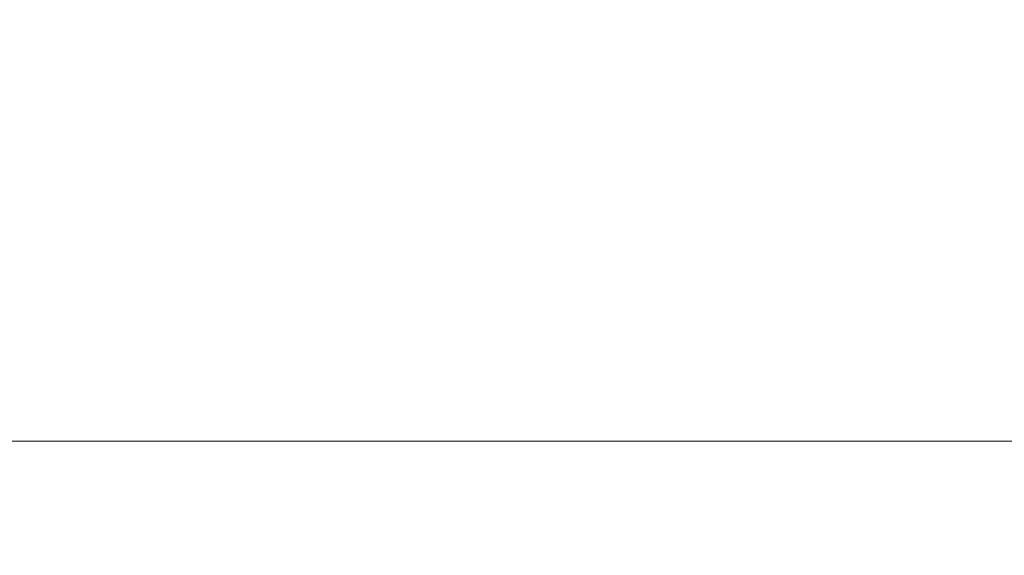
# Model space of a CAD drawing. Header units: millimetres. Extents: x -200 to 200, y -17 to 153.
# Tile 88 of 159: x 41.61 to 47.95, y 129.16 to 132.62. Entities that reach past the tile are written whole.
import ezdxf

# ---------------------------------------------------------------- set-up
doc = ezdxf.new("R2010")
doc.units = ezdxf.units.MM
doc.header["$LTSCALE"] = 12.7
doc.layers.add('Lighting-LED', color=7, linetype='Continuous', lineweight=5, true_color=0x000000)

msp = doc.modelspace()

# ---------------------------------------------------------------- linework, layer by layer
at = {"layer": 'Lighting-LED', "color": 18, "linetype": 'Continuous', "lineweight": 5, "true_color": 0x000000}
for points, invisible_edges in [([(42.8373, 133.3051, -120.1037), (41.2434, 133.3051, -125.1589), (40.96, 132.4809, -125.0829), (42.5616, 132.4809, -120.0033)], 15), ([(42.8373, 133.3051, -319.9633), (41.2434, 133.3051, -325.0186), (40.96, 132.4809, -324.9426), (42.5616, 132.4809, -319.863)], 15), ([(41.2434, 133.305, -156.6101), (42.8373, 133.3049, -161.6653), (42.5616, 132.4807, -161.7657), (40.96, 132.4807, -156.6861)], 15), ([(41.2434, 133.305, -356.4698), (42.8373, 133.3049, -361.525), (42.5616, 132.4807, -361.6254), (40.96, 132.4807, -356.5457)], 15), ([(44.8658, 133.3051, -115.2066), (42.8373, 133.3051, -120.1037), (42.5616, 132.4809, -120.0033), (44.5998, 132.4809, -115.0826)], 15), ([(44.8658, 133.3051, -315.0663), (42.8373, 133.3051, -319.9633), (42.5616, 132.4809, -319.863), (44.5998, 132.4809, -314.9422)], 15), ([(42.8373, 133.3049, -161.6653), (44.8658, 133.3049, -166.5624), (44.5998, 132.4807, -166.6864), (42.5616, 132.4807, -161.7657)], 15), ([(42.8373, 133.3049, -361.525), (44.8658, 133.3049, -366.4221), (44.5998, 132.4807, -366.5461), (42.5616, 132.4807, -361.6254)], 15), ([(47.3133, 133.3051, -110.505), (44.8658, 133.3051, -115.2066), (44.5998, 132.4809, -115.0826), (47.0591, 132.4809, -110.3582)], 15), ([(47.3133, 133.3051, -310.3646), (44.8658, 133.3051, -315.0663), (44.5998, 132.4809, -314.9422), (47.0591, 132.4809, -310.2179)], 15), ([(44.8658, 133.3049, -166.5624), (47.3133, 133.3049, -171.264), (47.0591, 132.4807, -171.4108), (44.5998, 132.4807, -166.6864)], 15), ([(44.8658, 133.3049, -366.4221), (47.3133, 133.3049, -371.1237), (47.0591, 132.4807, -371.2704), (44.5998, 132.4807, -366.5461)], 15), ([(50.1613, 133.3052, -106.0345), (47.3133, 133.3051, -110.505), (47.0591, 132.4809, -110.3582), (49.9209, 132.4809, -105.8662)], 15), ([(50.1613, 133.3052, -305.8942), (47.3133, 133.3051, -310.3646), (47.0591, 132.4809, -310.2179), (49.9209, 132.4809, -305.7259)], 15), ([(47.3133, 133.3049, -171.264), (50.1613, 133.3049, -175.7345), (49.9209, 132.4806, -175.9028), (47.0591, 132.4807, -171.4108)], 15), ([(47.3133, 133.3049, -371.1237), (50.1613, 133.3049, -375.5941), (49.9209, 132.4806, -375.7625), (47.0591, 132.4807, -371.2704)], 15), ([(42.5616, 132.4809, -120.0033), (40.96, 132.4809, -125.0829), (40.7459, 131.6345, -125.0256), (42.3533, 131.6345, -119.9275)], 15), ([(42.5616, 132.4809, -319.863), (40.96, 132.4809, -324.9426), (40.7459, 131.6345, -324.8852), (42.3533, 131.6345, -319.7872)], 15), ([(40.96, 132.4807, -156.6861), (42.5616, 132.4807, -161.7657), (42.3533, 131.6343, -161.8415), (40.7459, 131.6343, -156.7434)], 15), ([(40.96, 132.4807, -356.5457), (42.5616, 132.4807, -361.6254), (42.3533, 131.6343, -361.7012), (40.7459, 131.6343, -356.6031)], 15), ([(44.5998, 132.4809, -115.0826), (42.5616, 132.4809, -120.0033), (42.3533, 131.6345, -119.9275), (44.3989, 131.6345, -114.9889)], 15), ([(44.5998, 132.4809, -314.9422), (42.5616, 132.4809, -319.863), (42.3533, 131.6345, -319.7872), (44.3989, 131.6345, -314.8486)], 15), ([(42.5616, 132.4807, -161.7657), (44.5998, 132.4807, -166.6864), (44.3989, 131.6343, -166.7801), (42.3533, 131.6343, -161.8415)], 15), ([(42.5616, 132.4807, -361.6254), (44.5998, 132.4807, -366.5461), (44.3989, 131.6343, -366.6397), (42.3533, 131.6343, -361.7012)], 15), ([(47.0591, 132.4809, -110.3582), (44.5998, 132.4809, -115.0826), (44.3989, 131.6345, -114.9889), (46.8672, 131.6345, -110.2474)], 15), ([(47.0591, 132.4809, -310.2179), (44.5998, 132.4809, -314.9422), (44.3989, 131.6345, -314.8486), (46.8672, 131.6345, -310.1071)], 15), ([(44.5998, 132.4807, -166.6864), (47.0591, 132.4807, -171.4108), (46.8672, 131.6343, -171.5216), (44.3989, 131.6343, -166.7801)], 15), ([(44.5998, 132.4807, -366.5461), (47.0591, 132.4807, -371.2704), (46.8672, 131.6343, -371.3812), (44.3989, 131.6343, -366.6397)], 15), ([(49.9209, 132.4809, -105.8662), (47.0591, 132.4809, -110.3582), (46.8672, 131.6345, -110.2474), (49.7393, 131.6346, -105.7391)], 15), ([(49.9209, 132.4809, -305.7259), (47.0591, 132.4809, -310.2179), (46.8672, 131.6345, -310.1071), (49.7393, 131.6346, -305.5987)], 15), ([(47.0591, 132.4807, -171.4108), (49.9209, 132.4806, -175.9028), (49.7393, 131.6343, -176.0299), (46.8672, 131.6343, -171.5216)], 15), ([(47.0591, 132.4807, -371.2704), (49.9209, 132.4806, -375.7625), (49.7393, 131.6343, -375.8896), (46.8672, 131.6343, -371.3812)], 15), ([(42.3533, 131.6345, -119.9275), (40.7459, 131.6345, -125.0256), (40.6028, 130.7722, -124.9872), (42.2141, 130.7722, -119.8768)], 15), ([(42.3533, 131.6345, -319.7872), (40.7459, 131.6345, -324.8852), (40.6028, 130.7722, -324.8469), (42.2141, 130.7722, -319.7365)], 15), ([(40.7459, 131.6343, -156.7434), (42.3533, 131.6343, -161.8415), (42.2141, 130.7721, -161.8922), (40.6028, 130.7721, -156.7818)], 15), ([(40.7459, 131.6343, -356.6031), (42.3533, 131.6343, -361.7012), (42.2141, 130.7721, -361.7518), (40.6028, 130.7721, -356.6414)], 15), ([(44.3989, 131.6345, -114.9889), (42.3533, 131.6345, -119.9275), (42.2141, 130.7722, -119.8768), (44.2646, 130.7722, -114.9263)], 15), ([(44.3989, 131.6345, -314.8486), (42.3533, 131.6345, -319.7872), (42.2141, 130.7722, -319.7365), (44.2646, 130.7722, -314.7859)], 15), ([(42.3533, 131.6343, -161.8415), (44.3989, 131.6343, -166.7801), (44.2646, 130.772, -166.8427), (42.2141, 130.7721, -161.8922)], 15), ([(42.3533, 131.6343, -361.7012), (44.3989, 131.6343, -366.6397), (44.2646, 130.772, -366.7024), (42.2141, 130.7721, -361.7518)], 15), ([(46.8672, 131.6345, -110.2474), (44.3989, 131.6345, -114.9889), (44.2646, 130.7722, -114.9263), (46.7389, 130.7723, -110.1733)], 15), ([(46.8672, 131.6345, -310.1071), (44.3989, 131.6345, -314.8486), (44.2646, 130.7722, -314.7859), (46.7389, 130.7723, -310.033)], 15), ([(44.3989, 131.6343, -166.7801), (46.8672, 131.6343, -171.5216), (46.7389, 130.772, -171.5957), (44.2646, 130.772, -166.8427)], 15), ([(44.3989, 131.6343, -366.6397), (46.8672, 131.6343, -371.3812), (46.7389, 130.772, -371.4553), (44.2646, 130.772, -366.7024)], 15), ([(49.7393, 131.6346, -105.7391), (46.8672, 131.6345, -110.2474), (46.7389, 130.7723, -110.1733), (49.6179, 130.7723, -105.6541)], 15), ([(49.7393, 131.6346, -305.5987), (46.8672, 131.6345, -310.1071), (46.7389, 130.7723, -310.033), (49.6179, 130.7723, -305.5137)], 15), ([(46.8672, 131.6343, -171.5216), (49.7393, 131.6343, -176.0299), (49.6179, 130.772, -176.1149), (46.7389, 130.772, -171.5957)], 15), ([(46.8672, 131.6343, -371.3812), (49.7393, 131.6343, -375.8896), (49.6179, 130.772, -375.9746), (46.7389, 130.772, -371.4553)], 15), ([(42.2141, 130.7722, -119.8768), (40.6028, 130.7722, -124.9872), (40.5317, 129.9004, -124.9682), (42.1449, 129.9004, -119.8516)], 11), ([(42.2141, 130.7722, -319.7365), (40.6028, 130.7722, -324.8469), (40.5317, 129.9004, -324.8278), (42.1449, 129.9004, -319.7113)], 11), ([(40.6028, 130.7721, -156.7818), (42.2141, 130.7721, -161.8922), (42.1449, 129.9002, -161.9173), (40.5317, 129.9003, -156.8008)], 11), ([(40.6028, 130.7721, -356.6414), (42.2141, 130.7721, -361.7518), (42.1449, 129.9002, -361.777), (40.5317, 129.9003, -356.6605)], 11), ([(44.2646, 130.7722, -114.9263), (42.2141, 130.7722, -119.8768), (42.1449, 129.9004, -119.8516), (44.1979, 129.9004, -114.8952)], 11), ([(44.2646, 130.7722, -314.7859), (42.2141, 130.7722, -319.7365), (42.1449, 129.9004, -319.7113), (44.1979, 129.9004, -314.7548)], 11), ([(42.2141, 130.7721, -161.8922), (44.2646, 130.772, -166.8427), (44.1979, 129.9002, -166.8738), (42.1449, 129.9002, -161.9173)], 11), ([(42.2141, 130.7721, -361.7518), (44.2646, 130.772, -366.7024), (44.1979, 129.9002, -366.7335), (42.1449, 129.9002, -361.777)], 11), ([(46.7389, 130.7723, -110.1733), (44.2646, 130.7722, -114.9263), (44.1979, 129.9004, -114.8952), (46.6751, 129.9005, -110.1365)], 11), ([(46.7389, 130.7723, -310.033), (44.2646, 130.7722, -314.7859), (44.1979, 129.9004, -314.7548), (46.6751, 129.9005, -309.9962)], 11), ([(44.2646, 130.772, -166.8427), (46.7389, 130.772, -171.5957), (46.6751, 129.9002, -171.6325), (44.1979, 129.9002, -166.8738)], 11), ([(44.2646, 130.772, -366.7024), (46.7389, 130.772, -371.4553), (46.6751, 129.9002, -371.4921), (44.1979, 129.9002, -366.7335)], 11), ([(49.6179, 130.7723, -105.6541), (46.7389, 130.7723, -110.1733), (46.6751, 129.9005, -110.1365), (49.5576, 129.9005, -105.6119)], 11), ([(49.6179, 130.7723, -305.5137), (46.7389, 130.7723, -310.033), (46.6751, 129.9005, -309.9962), (49.5576, 129.9005, -305.4715)], 11), ([(46.7389, 130.772, -171.5957), (49.6179, 130.772, -176.1149), (49.5576, 129.9002, -176.1571), (46.6751, 129.9002, -171.6325)], 11), ([(46.7389, 130.772, -371.4553), (49.6179, 130.772, -375.9746), (49.5576, 129.9002, -376.0168), (46.6751, 129.9002, -371.4921)], 11), ([(40.5317, 129.9004, -124.9682), (40.5317, 128.5035, -124.9682), (42.1449, 128.5035, -119.8516), (42.1449, 129.9004, -119.8516)], 5), ([(40.5317, 129.9004, -324.8278), (40.5317, 128.5035, -324.8278), (42.1449, 128.5035, -319.7113), (42.1449, 129.9004, -319.7113)], 5), ([(42.1449, 129.9002, -161.9173), (42.1449, 128.5033, -161.9173), (40.5317, 128.5034, -156.8008), (40.5317, 129.9003, -156.8008)], 5), ([(42.1449, 129.9002, -361.777), (42.1449, 128.5033, -361.777), (40.5317, 128.5034, -356.6605), (40.5317, 129.9003, -356.6605)], 5), ([(42.1449, 129.9004, -119.8516), (42.1449, 128.5035, -119.8516), (44.1979, 128.5035, -114.8952), (44.1979, 129.9004, -114.8952)], 5), ([(42.1449, 129.9004, -319.7113), (42.1449, 128.5035, -319.7113), (44.1979, 128.5035, -314.7548), (44.1979, 129.9004, -314.7548)], 5), ([(44.1979, 129.9002, -166.8738), (44.1979, 128.5033, -166.8738), (42.1449, 128.5033, -161.9173), (42.1449, 129.9002, -161.9173)], 5), ([(44.1979, 129.9002, -366.7335), (44.1979, 128.5033, -366.7335), (42.1449, 128.5033, -361.777), (42.1449, 129.9002, -361.777)], 5), ([(44.1979, 129.9004, -114.8952), (44.1979, 128.5035, -114.8952), (46.6751, 128.5036, -110.1365), (46.6751, 129.9005, -110.1365)], 5), ([(44.1979, 129.9004, -314.7548), (44.1979, 128.5035, -314.7548), (46.6751, 128.5036, -309.9962), (46.6751, 129.9005, -309.9962)], 5), ([(46.6751, 129.9002, -171.6325), (46.6751, 128.5033, -171.6325), (44.1979, 128.5033, -166.8738), (44.1979, 129.9002, -166.8738)], 5), ([(46.6751, 129.9002, -371.4921), (46.6751, 128.5033, -371.4921), (44.1979, 128.5033, -366.7335), (44.1979, 129.9002, -366.7335)], 5), ([(46.6751, 129.9005, -110.1365), (46.6751, 128.5036, -110.1365), (49.5576, 128.5036, -105.6119), (49.5576, 129.9005, -105.6119)], 5), ([(46.6751, 129.9005, -309.9962), (46.6751, 128.5036, -309.9962), (49.5576, 128.5036, -305.4715), (49.5576, 129.9005, -305.4715)], 5), ([(49.5576, 129.9002, -176.1571), (49.5576, 128.5033, -176.1571), (46.6751, 128.5033, -171.6325), (46.6751, 129.9002, -171.6325)], 5), ([(49.5576, 129.9002, -376.0168), (49.5576, 128.5033, -376.0168), (46.6751, 128.5033, -371.4921), (46.6751, 129.9002, -371.4921)], 5)]:
    msp.add_3dface(points, dxfattribs=dict(at, invisible_edges=invisible_edges))

doc.saveas('drawing.dxf')
